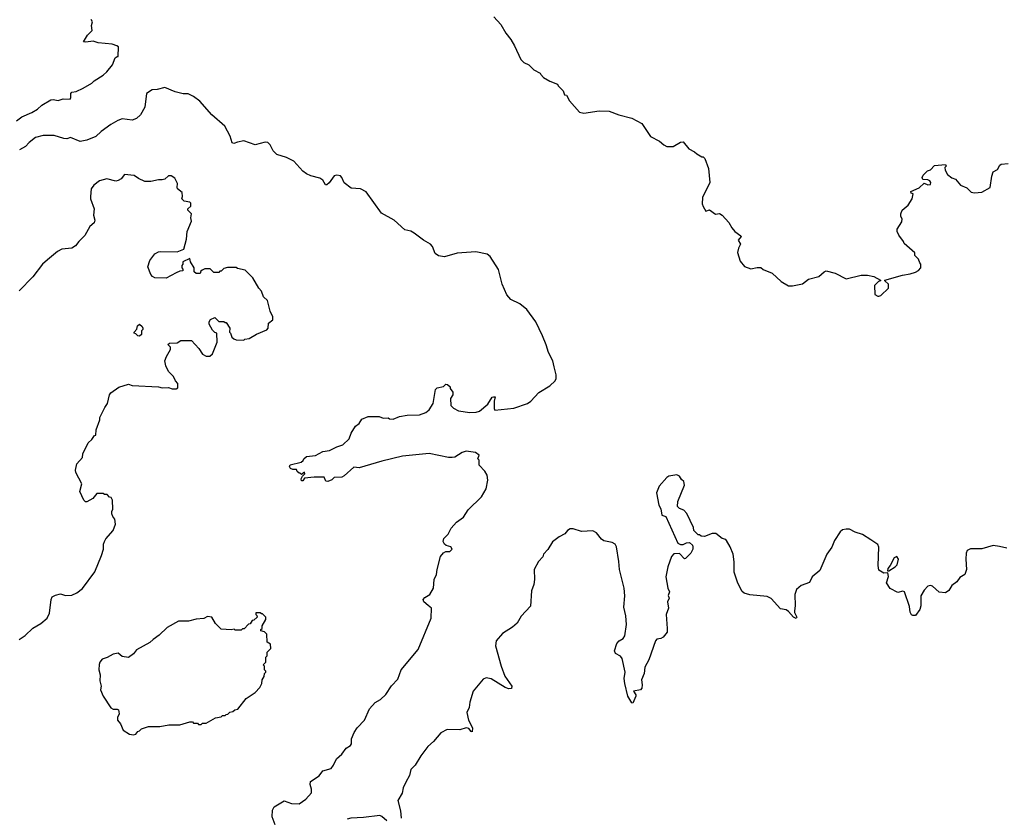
# Model space of a CAD drawing. Extents: x 2220333 to 2384341, y 721037 to 894043.
# Tile 79 of 256: x 2280359 to 2288204, y 751462 to 757822. Entities that reach past the tile are written whole.
import ezdxf

# ---------------------------------------------------------------- set-up
doc = ezdxf.new("R2010")
doc.units = 0

msp = doc.modelspace()

# ---------------------------------------------------------------- linework, layer by layer
at = {"layer": '0CON10XD'}
for points in [[(2280335, 757016), (2280375, 757049.2), (2280456.6, 757083.4), (2280501.3, 757108.7), (2280535, 757141.4), (2280606.8, 757183.2), (2280625, 757187.5), (2280665, 757179.2), (2280705, 757190.9), (2280760.8, 757189.2), (2280767.3, 757202.7), (2280766, 757235), (2280773.3, 757245), (2280808.8, 757251.2), (2280865, 757278), (2280933.6, 757316.4), (2280952.5, 757335), (2281025, 757380), (2281053.9, 757406.1), (2281098.3, 757461.7), (2281120.7, 757519.3), (2281135, 757530), (2281145, 757530), (2281146.2, 757605), (2281132.5, 757615), (2281095, 757627.9), (2280985, 757638.2), (2280945, 757651.2), (2280885, 757641.9), (2280867.5, 757645), (2280900.7, 757699.3), (2280937.5, 757735), (2280932.5, 757775), (2280940, 757805), (2280927.5, 757825)], [(2284136.7, 757845), (2284192.5, 757785), (2284232.5, 757715), (2284272.5, 757665), (2284302.5, 757615), (2284352.5, 757505), (2284375, 757480), (2284415, 757462.5), (2284455, 757422.5), (2284506.4, 757396.4), (2284510, 757385), (2284533, 757363), (2284583, 757333), (2284645, 757310), (2284650, 757295), (2284690, 757255), (2284700, 757225), (2284715, 757220), (2284740, 757175), (2284820, 757085), (2284855, 757077.5), (2284975, 757096.7), (2285055, 757093.3), (2285133.6, 757063.6), (2285237, 757037), (2285316.4, 756996.4), (2285385, 756892.5), (2285456.1, 756856.1), (2285490, 756825), (2285515, 756812.5), (2285565, 756812.5), (2285625, 756847.5), (2285645, 756850), (2285690, 756795), (2285735, 756770), (2285753, 756753), (2285795, 756730), (2285805, 756730), (2285817, 756717), (2285847, 756637), (2285857.5, 756525), (2285800, 756405), (2285797.5, 756355), (2285803.3, 756335), (2285825, 756297.5), (2285855, 756307.5), (2285903, 756273), (2285935, 756277.5), (2285956.4, 756266.4), (2286008.3, 756208.3), (2286032.5, 756165), (2286057.5, 756135), (2286105, 756100), (2286107.5, 756095), (2286083.6, 756066.4), (2286102.5, 756035), (2286086.1, 756003.9), (2286079.3, 755969.3), (2286099.3, 755899.3), (2286135, 755857.5), (2286185, 755838.8), (2286235, 755850), (2286265, 755847.5), (2286283.3, 755833.3), (2286355, 755802.5), (2286425, 755737.5), (2286485, 755702.5), (2286515, 755702.5), (2286595, 755717.5), (2286645, 755756.7), (2286725, 755777.5), (2286767.5, 755815), (2286785, 755823.3), (2286855, 755802.5), (2286945, 755757.5), (2287063.6, 755786.4), (2287115, 755786.7), (2287165, 755777.5), (2287218.3, 755748.3), (2287218.3, 755741.7), (2287201.7, 755738.3), (2287170, 755705), (2287172.5, 755635), (2287195, 755620), (2287205, 755620), (2287220, 755625), (2287280, 755685), (2287280, 755715), (2287251.7, 755741.7), (2287251.7, 755748.3), (2287393.3, 755786.7), (2287455, 755797.5), (2287495, 755812.5), (2287520, 755825), (2287540, 755845), (2287540, 755875), (2287530, 755885), (2287520, 755915), (2287490, 755945), (2287490, 755965), (2287405, 756040), (2287400, 756055), (2287362.5, 756105), (2287350, 756135), (2287350, 756155), (2287387, 756213), (2287390, 756235), (2287380, 756255), (2287380, 756275), (2287390, 756305), (2287437.5, 756345), (2287470, 756395), (2287477.5, 756435), (2287461.7, 756441.7), (2287460, 756455), (2287525, 756482.5), (2287565, 756520), (2287595, 756507.5), (2287615, 756510), (2287617.5, 756525), (2287609.3, 756539.3), (2287595, 756547.5), (2287555, 756550), (2287550, 756565), (2287557.5, 756585), (2287590.7, 756619.3), (2287615, 756627.5), (2287648.3, 756661.7), (2287735, 756670), (2287740, 756655), (2287730, 756645), (2287733.3, 756625), (2287750.3, 756590.3), (2287785, 756563.3), (2287815, 756553.3), (2287855, 756503.3), (2287905, 756482.5), (2287939.3, 756449.3), (2287965, 756443.3), (2288025, 756447.5), (2288090, 756485), (2288103.8, 756575), (2288115, 756610), (2288150, 756630), (2288167, 756663), (2288178.3, 756671.7), (2288235, 756677.5)], [(2283063, 754607), (2283085, 754640), (2283135, 754662.5), (2283223, 754663), (2283255, 754650), (2283295, 754652.5), (2283305, 754643.8), (2283335, 754640), (2283385, 754663.3), (2283445, 754672.5), (2283543.6, 754676.4), (2283595.9, 754694.1), (2283622.5, 754715), (2283652.5, 754765), (2283671.7, 754878.3), (2283685, 754890), (2283735, 754900), (2283755, 754920), (2283768.3, 754918.3), (2283788.3, 754898.3), (2283790, 754885), (2283810, 754855), (2283810, 754835), (2283792.5, 754805), (2283795, 754750), (2283815, 754727.5), (2283855, 754707.5), (2283945, 754693.3), (2283995, 754696.7), (2284022.5, 754705), (2284089.1, 754760.9), (2284123.3, 754815), (2284135, 754820), (2284147.5, 754817.5), (2284140, 754785), (2284138.8, 754725), (2284145, 754713.3), (2284295, 754728.8), (2284405, 754766.7), (2284432.5, 754785), (2284495, 754852.5), (2284583, 754907), (2284625, 754947.5), (2284633.3, 754965), (2284633.3, 754995), (2284617, 755057), (2284607.3, 755105), (2284571.7, 755171.7), (2284555, 755232), (2284525.5, 755305), (2284470.5, 755415), (2284400.8, 755515), (2284345, 755558.6), (2284273.2, 755593.2), (2284240.3, 755630.3), (2284204.4, 755715), (2284175, 755833.3), (2284107, 755937), (2284083.9, 755953.9), (2283994.1, 755974.1), (2283845, 755964.2), (2283745, 755934.2), (2283695, 755942), (2283669.1, 755959.1), (2283647.8, 756015), (2283632.5, 756035), (2283577.3, 756067.3), (2283502.4, 756122.4), (2283475, 756138.9), (2283428.4, 756148.4), (2283341.4, 756225), (2283242.5, 756282.5), (2283120.9, 756450.9), (2283075, 756474.3), (2283000, 756480), (2282943.2, 756523.2), (2282926.4, 756566.4), (2282915, 756577.5), (2282885, 756584.2), (2282865, 756580), (2282825, 756523.3), (2282805, 756507.5), (2282795, 756507.5), (2282774.1, 756544.1), (2282751.2, 756561.2), (2282677.7, 756577.7), (2282645, 756593.8), (2282615, 756616.2), (2282542.5, 756695), (2282485.7, 756725), (2282408.8, 756748.8), (2282377.8, 756777.8), (2282353.8, 756825), (2282335, 756843.6), (2282315, 756845.9), (2282235.4, 756824.6), (2282145, 756856.5), (2282095, 756845.7), (2282065, 756835.8), (2282051.8, 756841.8), (2282036.2, 756895), (2281994.5, 756974.5), (2281889.5, 757065), (2281793.8, 757173.8), (2281745, 757211.5), (2281702.4, 757232.4), (2281661.4, 757231.4), (2281596.9, 757246.9), (2281515, 757282.2), (2281455, 757265.8), (2281415, 757262.9), (2281369.2, 757235), (2281356.9, 757125), (2281322.7, 757065), (2281290, 757035), (2281255, 757021.2), (2281175, 757031.9), (2281140.6, 757019.4), (2281085, 756988.6), (2281007.7, 756932.3), (2280965, 756891.5), (2280895, 756862.3), (2280841.8, 756851.8), (2280763.6, 756883.6), (2280735.6, 756874.4), (2280710, 756875), (2280635, 756900), (2280545, 756899.1), (2280485, 756884.4), (2280434.7, 756845.3), (2280405, 756813.3), (2280356.9, 756785)], [(2280354, 752886), (2280403, 752917), (2280465, 752977.5), (2280527.5, 753015), (2280577.5, 753055), (2280596.7, 753095), (2280610, 753205), (2280617.5, 753225), (2280645, 753240), (2280685, 753248.8), (2280725, 753237.5), (2280775, 753240), (2280815, 753258.8), (2280858.7, 753291.3), (2280958, 753425), (2281012, 753555), (2281027, 753607), (2281026.7, 753645), (2281034.1, 753665.9), (2281045, 753687.5), (2281103.3, 753755), (2281122.5, 753805), (2281117.5, 753845), (2281100, 753865), (2281093, 753887), (2281092.5, 753905), (2281102.5, 753925), (2281097.5, 753995), (2281086.7, 754016.7), (2281075, 754020), (2281055, 754040), (2281035, 754040), (2281025, 754050), (2280975, 754050), (2280941.7, 754008.3), (2280895, 753982.5), (2280883, 753983), (2280870, 753995), (2280837.5, 754065), (2280853.3, 754125), (2280806.2, 754215), (2280804, 754235), (2280813.3, 754285), (2280860, 754335), (2280862.5, 754365), (2280905, 754452.5), (2280935, 754480), (2280955, 754510), (2280967, 754513), (2280967.5, 754555), (2280997.5, 754635), (2280997.5, 754655), (2281037.5, 754735), (2281060, 754765), (2281073.8, 754835), (2281085, 754850), (2281150, 754895), (2281225, 754920), (2281255, 754910), (2281465, 754897.5), (2281495, 754890), (2281545, 754892.5), (2281575, 754882.5), (2281605, 754882.5), (2281618.3, 754891.7), (2281620, 754925), (2281600, 754945), (2281585, 754980), (2281545, 755020), (2281522.5, 755065), (2281516.7, 755105), (2281529.3, 755140.7), (2281560, 755195), (2281560, 755215), (2281540, 755235), (2281553, 755247), (2281615, 755250), (2281643.3, 755266.7), (2281727, 755267), (2281787.5, 755205), (2281815, 755157.5), (2281845, 755142.5), (2281875, 755143.3), (2281895, 755160), (2281932.5, 755255), (2281930, 755325), (2281915, 755330), (2281895, 755350), (2281868.3, 755398.3), (2281867.5, 755415), (2281880, 755435), (2281915, 755450), (2281945, 755420), (2281985, 755420), (2281995, 755410), (2282005, 755410), (2282032.5, 755365), (2282030, 755335), (2282040, 755325), (2282050, 755295), (2282065, 755280), (2282083, 755273), (2282145, 755270), (2282153, 755277), (2282187, 755283), (2282245, 755317.5), (2282328.3, 755351.7), (2282340, 755365), (2282342.5, 755405), (2282377, 755433), (2282376.4, 755456.4), (2282355, 755500), (2282332.5, 755585), (2282302.5, 755615), (2282285, 755660), (2282263.9, 755683.9), (2282216.1, 755766.1), (2282155, 755827.5), (2282095, 755840), (2282085, 755850), (2282015, 755850), (2281985, 755840), (2281965, 755820), (2281955, 755820), (2281945, 755810), (2281905, 755810), (2281877, 755837), (2281835, 755837.5), (2281811.7, 755828.3), (2281801.7, 755818.3), (2281798.3, 755801.7), (2281765, 755800), (2281750, 755815), (2281750, 755845), (2281720, 755895), (2281715, 755920), (2281660, 755895), (2281660, 755875), (2281650, 755865), (2281650, 755845), (2281660, 755835), (2281658.3, 755821.7), (2281635, 755820), (2281605, 755807.5), (2281525, 755763.3), (2281437, 755767), (2281417, 755777), (2281403.9, 755793.9), (2281380, 755855), (2281396.7, 755905), (2281435, 755956.7), (2281465, 755973.3), (2281485, 755976.7), (2281615, 755972.5), (2281667.5, 755995), (2281687.5, 756075), (2281693.3, 756135), (2281727, 756217), (2281722.5, 756245), (2281727.5, 756275), (2281700, 756305), (2281700, 756315), (2281721.7, 756338.3), (2281721.7, 756361.7), (2281715, 756370), (2281668.3, 756378.3), (2281650, 756395), (2281657.5, 756415), (2281653.3, 756445), (2281617.5, 756475), (2281612.5, 756485), (2281617, 756517), (2281595, 756560), (2281565, 756580), (2281545, 756580), (2281515, 756552.5), (2281495, 756547.5), (2281465, 756547.5), (2281405, 756533.3), (2281355, 756533.3), (2281306.4, 756556.4), (2281271.7, 756581.7), (2281195, 756590), (2281166.4, 756553.6), (2281145, 756542.5), (2281125, 756537.5), (2281054.1, 756555.9), (2280995, 756540), (2280950, 756505), (2280927.5, 756475), (2280922.5, 756415), (2280923.3, 756395), (2280953.3, 756315), (2280946.2, 756265), (2280957.5, 756225), (2280952.5, 756205), (2280916.7, 756175), (2280877.3, 756102.7), (2280830, 756055), (2280805, 756020), (2280775, 756003.8), (2280695, 755993.8), (2280660, 755975), (2280580.3, 755909.7), (2280542, 755875), (2280464.5, 755775.5), (2280355, 755662)], [(2281315, 755302.5), (2281300, 755305), (2281285, 755320), (2281270, 755325), (2281270, 755335), (2281291.7, 755358.3), (2281297.5, 755385), (2281315, 755397.5), (2281335, 755380), (2281340, 755365), (2281340, 755355), (2281330, 755345), (2281330, 755315), (2281315, 755302.5)], [(2282395, 751410), (2282371.2, 751475), (2282373.9, 751526.1), (2282386.7, 751555), (2282465, 751601.2), (2282525, 751580), (2282585, 751578.8), (2282638, 751615), (2282684.5, 751665), (2282684.3, 751694.3), (2282672.7, 751732.7), (2282676.7, 751755), (2282745, 751800.8), (2282775, 751839.4), (2282840.2, 751859.8), (2282860, 751885), (2282884.4, 751935.6), (2282925, 751974), (2282959.2, 752020.8), (2282995, 752041.2), (2283003.3, 752055), (2283003.3, 752095), (2283023.9, 752146.1), (2283048.3, 752181.7), (2283106.7, 752245), (2283146.4, 752333.6), (2283192.5, 752385), (2283235, 752407.5), (2283275, 752447.5), (2283321.7, 752518.3), (2283370.7, 752569.3), (2283397.5, 752645), (2283534.1, 752805.9), (2283636.2, 753055), (2283640, 753135), (2283612.5, 753157.5), (2283580, 753185), (2283573.3, 753205), (2283588.3, 753221.7), (2283625.9, 753244.1), (2283656.7, 753295), (2283662, 753365), (2283680.8, 753405), (2283685.7, 753445), (2283713.1, 753546.9), (2283735, 753576), (2283755, 753586), (2283785, 753588), (2283804, 753605), (2283795.4, 753625.4), (2283755.7, 753635.7), (2283743.3, 753645), (2283733.9, 753666.1), (2283738.8, 753691.2), (2283774, 753725), (2283795.8, 753774.2), (2283840.3, 753819.7), (2283895, 753861.2), (2283931.7, 753918.3), (2284038.3, 754021.7), (2284075.7, 754085), (2284090, 754155), (2284083.9, 754193.9), (2284066.2, 754226.2), (2284020, 754275), (2284020, 754315), (2284010, 754325), (2284020, 754355), (2283990, 754375), (2283915, 754386.7), (2283885, 754376.7), (2283825, 754337.5), (2283805, 754336.2), (2283775, 754336.7), (2283622.3, 754367.7), (2283410, 754345), (2283243.9, 754306.1), (2283065, 754253.3), (2283020.7, 754259.3), (2282945, 754188.8), (2282925, 754178.8), (2282865, 754177.5), (2282845, 754156.7), (2282815, 754143.3), (2282797, 754147), (2282785, 754180), (2282705, 754180), (2282628.3, 754171.7), (2282615, 754150), (2282605, 754150), (2282603, 754167), (2282611.7, 754188.3), (2282630, 754205), (2282628.3, 754218.3), (2282605, 754200), (2282595, 754210), (2282585, 754210), (2282570, 754225), (2282565, 754240), (2282535, 754240), (2282517, 754247), (2282510, 754265), (2282515, 754277.5), (2282602.5, 754297.5), (2282618.3, 754311.7), (2282622.5, 754325), (2282645, 754342.5), (2282715, 754351.2), (2282775, 754383.8), (2282828.3, 754391.7), (2282885, 754420), (2282935, 754435.8), (2282984, 754485), (2283000.5, 754529.5), (2283033.9, 754586.1), (2283063, 754607)], [(2285990, 753675), (2285983.8, 753683.8), (2285955, 753690), (2285905, 753730), (2285875, 753730), (2285815, 753707.5), (2285788.3, 753708.3), (2285775, 753720), (2285765, 753720), (2285730, 753755), (2285727, 753777), (2285675, 753890), (2285650, 753915), (2285615, 753930), (2285600, 753945), (2285602.5, 753985), (2285656.7, 754115), (2285650, 754145), (2285630.7, 754160.7), (2285616.4, 754186.4), (2285595, 754196.7), (2285532.1, 754187.9), (2285515, 754176), (2285455, 754106.2), (2285432.9, 754055), (2285452, 753955), (2285467, 753927), (2285475, 753877.5), (2285507.5, 753865), (2285603.6, 753653.6), (2285623, 753643), (2285645, 753642.5), (2285673, 753657), (2285695, 753660), (2285718.3, 753638.3), (2285722.5, 753625), (2285722.5, 753605), (2285707.5, 753575), (2285665, 753532.5), (2285655, 753530), (2285615, 753570), (2285571.7, 753568.3), (2285553, 753547), (2285523.8, 753465), (2285506.7, 753385), (2285522, 753295), (2285536.7, 753265), (2285525, 753237.5), (2285532.5, 753215), (2285521.1, 753185), (2285528.6, 753135), (2285510.5, 753085), (2285516.7, 752975), (2285517.5, 752945), (2285485.9, 752904.1), (2285466.1, 752893.9), (2285435, 752890), (2285424.1, 752875.9), (2285372.9, 752725), (2285338.6, 752665), (2285334.1, 752615.9), (2285313.8, 752565), (2285319.2, 752525), (2285315, 752497.5), (2285305, 752486.7), (2285250, 752475), (2285267, 752447), (2285267.5, 752435), (2285245, 752380), (2285235, 752382.5), (2285204, 752435), (2285180.6, 752535), (2285175.6, 752575), (2285181.9, 752625), (2285160, 752735), (2285145, 752753.3), (2285106.1, 752776.1), (2285098.8, 752795), (2285116, 752855), (2285134.4, 752875.6), (2285168, 752895), (2285180.8, 752915), (2285193.5, 753005), (2285187.8, 753075), (2285172.6, 753142.6), (2285180, 753235), (2285175.6, 753295), (2285138.9, 753445), (2285131.7, 753508.3), (2285114.2, 753624.2), (2285103.8, 753645), (2285079.7, 753659.7), (2285013, 753673), (2284995, 753686.2), (2284955, 753736), (2284925, 753751.2), (2284835, 753745.8), (2284767.7, 753767.7), (2284745, 753767.9), (2284722.9, 753755), (2284702.3, 753727.7), (2284656.7, 753705), (2284605, 753663.8), (2284567.3, 753602.7), (2284533.3, 753565), (2284526.2, 753545), (2284492.4, 753507.6), (2284459.2, 753445), (2284461.1, 753365), (2284455.6, 753324.4), (2284436, 753275), (2284427.7, 753152.3), (2284355, 753071.4), (2284322.6, 753017.4), (2284285.4, 752984.6), (2284205, 752934.3), (2284155.6, 752874.4), (2284150.6, 752835), (2284195, 752673.3), (2284224.5, 752595), (2284279.5, 752515), (2284278.8, 752495), (2284255.5, 752494.5), (2284227.1, 752505), (2284115, 752574.3), (2284075, 752580), (2284050.7, 752569.3), (2283970.8, 752475), (2283945, 752387.5), (2283940.6, 752345), (2283920.8, 752305), (2283936, 752245), (2283966, 752184), (2283965, 752150), (2283955, 752152.5), (2283937, 752177), (2283915, 752182.2), (2283865, 752165.8), (2283765, 752170), (2283715, 752144.3), (2283655.9, 752074.1), (2283611.9, 752035), (2283555, 751958.6), (2283510, 751885), (2283475, 751851.9), (2283466.1, 751803.9), (2283435, 751750), (2283414.2, 751705), (2283406.5, 751663.5), (2283372.9, 751605), (2283393.2, 751523.2), (2283397.6, 751462.4)], [(2288224.5, 753614.5), (2288165, 753626.5), (2288115, 753634.5), (2288025, 753607.8), (2287935, 753607.5), (2287906.7, 753595), (2287898.8, 753575), (2287896.2, 753525), (2287902.5, 753445), (2287890, 753405), (2287850.7, 753379.3), (2287826.7, 753345), (2287785, 753316.2), (2287762.2, 753277.8), (2287735, 753259.2), (2287685, 753262.5), (2287631.2, 753311.2), (2287615, 753316), (2287595, 753312), (2287565, 753280), (2287538.6, 753235), (2287539.1, 753155), (2287530, 753125), (2287495, 753077.5), (2287475, 753077.5), (2287465, 753082.5), (2287454, 753105), (2287447.9, 753147.9), (2287407.5, 753265), (2287395, 753270), (2287355, 753260), (2287295, 753292.5), (2287266.4, 753336.4), (2287280.7, 753389.3), (2287277, 753417), (2287245, 753413.3), (2287205, 753437.5), (2287200, 753475), (2287205, 753622.5), (2287195, 753642), (2287141.1, 753681.1), (2287075, 753722), (2287015, 753740), (2286970, 753765), (2286945, 753766.2), (2286915, 753758.8), (2286896.1, 753743.9), (2286850, 753675), (2286828.3, 753621.7), (2286790, 753565), (2286733.8, 753435), (2286673.3, 753385), (2286650.5, 753339.5), (2286585, 753316.2), (2286548.8, 753285), (2286534.2, 753245), (2286537.5, 753155), (2286532, 753115), (2286532.5, 753102.5), (2286551.2, 753065), (2286546.2, 753053.8), (2286525, 753064), (2286485, 753110), (2286465, 753123.3), (2286421.7, 753131.7), (2286345, 753212.5), (2286315, 753230), (2286175, 753243.3), (2286130, 753255), (2286115, 753267.5), (2286080, 753335), (2286051.7, 753421.7), (2286052.5, 753505), (2286043.6, 753566.4), (2286020, 753625), (2285990, 753675)], [(2287285, 753432.5), (2287335.4, 753464.6), (2287349.3, 753480.7), (2287360, 753525), (2287346.9, 753546.9), (2287325, 753535.6), (2287295.5, 753474.5), (2287275, 753452.5), (2287273, 753433), (2287285, 753432.5)], [(2281265, 752127.5), (2281285, 752132.5), (2281300, 752155), (2281315, 752160), (2281330, 752175), (2281385, 752192.5), (2281475, 752192.5), (2281547, 752207), (2281635, 752207.5), (2281715, 752230), (2281735, 752230), (2281745, 752220), (2281775, 752220), (2281785, 752210), (2281805, 752210), (2281815, 752220), (2281845, 752220), (2281918.3, 752261.7), (2281965, 752270), (2281975, 752280), (2281995, 752280), (2282005, 752290), (2282018.3, 752291.7), (2282033, 752307), (2282057, 752313), (2282073, 752327), (2282098.3, 752331.7), (2282163.3, 752416.7), (2282236.4, 752463.6), (2282272.5, 752505), (2282287.5, 752535), (2282290, 752565), (2282307, 752593), (2282310, 752615), (2282320, 752625), (2282320, 752635), (2282310, 752645), (2282310, 752675), (2282300, 752685), (2282320, 752705), (2282320, 752745), (2282330, 752755), (2282330, 752785), (2282360, 752815), (2282358.3, 752848.3), (2282330, 752865), (2282328.3, 752928.3), (2282308.3, 752948.3), (2282280, 752955), (2282280, 752965), (2282290, 752975), (2282290, 752995), (2282320, 753045), (2282320, 753065), (2282295, 753090), (2282285, 753090), (2282275, 753100), (2282241.7, 753098.3), (2282240, 753085), (2282248.3, 753078.3), (2282250, 753065), (2282225, 753040), (2282211.7, 753038.3), (2282195, 753010), (2282181.7, 753008.3), (2282148.3, 752971.7), (2282135, 752970), (2282125, 752960), (2282075, 752960), (2282067.5, 752967.5), (2282045, 752962.5), (2281965, 752967.5), (2281920, 753015), (2281890, 753065), (2281855, 753070), (2281827, 753053), (2281765, 753047.5), (2281705, 753032.5), (2281625, 753032.5), (2281535, 752982.5), (2281469.5, 752920.5), (2281422.5, 752885), (2281395, 752863.3), (2281290, 752805), (2281265, 752772.5), (2281225, 752742.5), (2281175, 752750), (2281145, 752777.5), (2281105, 752770), (2281055, 752742.5), (2281015, 752730), (2280997.5, 752705), (2280993.6, 752686.4), (2280990, 752645), (2281000, 752605), (2280997, 752557), (2281007.5, 752515), (2281003.3, 752485), (2281023.8, 752435), (2281085, 752342.5), (2281105, 752332.5), (2281135, 752332.5), (2281147.5, 752325), (2281152.5, 752295), (2281137.5, 752265), (2281137.5, 752245), (2281162.5, 752215), (2281182.5, 752165), (2281233, 752133), (2281265, 752127.5)], [(2283285, 751441.4), (2283245, 751477.1), (2283227.5, 751485), (2283097.7, 751467.7), (2282996.4, 751463.6), (2282967.5, 751455)]]:
    msp.add_lwpolyline(points, dxfattribs=at)

doc.saveas('drawing.dxf')
